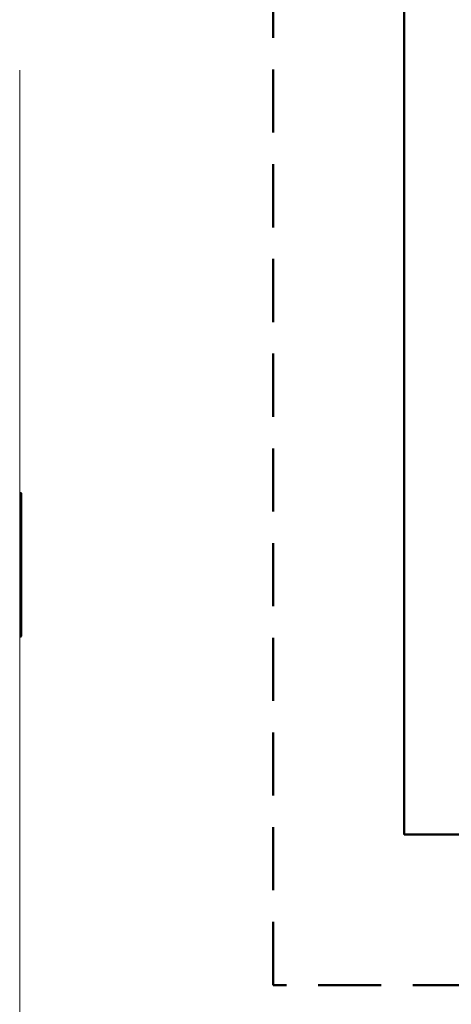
# Model space of a CAD drawing. Header units: millimetres. Extents: x -41881 to 54113, y -9946 to 101810.
# Tile 34 of 105: x -94 to 773, y 10190 to 12170. Entities that reach past the tile are written whole.
import ezdxf

# ---------------------------------------------------------------- set-up
doc = ezdxf.new("R2010")
doc.units = ezdxf.units.MM
doc.linetypes.add('DASHED', pattern=[19.05, 12.7, -6.35])
for name, color, linetype, lineweight in [('CERNA', 7, 'Continuous', 15), ('UT-potrubi_privodni', 3, 'Continuous', 50), ('UT-potrubi_zpetne', 3, 'DASHED', 50)]:
    doc.layers.add(name, color=color, linetype=linetype, lineweight=lineweight)

# ---------------------------------------------------------------- blocks, each defined once
blk = doc.blocks.new('CONDENSINOX_50_2')
at = {"layer": 'CERNA'}
for points in [[(743.7, 211.1), (743.7, 3773.7)], [(745.9, 2924.3), (743.8, 2924.3)], [(745.9, 2924.3), (748, 2922.1)], [(745.9, 2924.3), (745.9, 2633.6)], [(748, 2922.1), (748, 2635.7)], [(748, 2635.7), (745.9, 2633.6)], [(743.7, 2633.6), (745.9, 2633.6)]]:
    blk.add_lwpolyline(points, dxfattribs=at)

msp = doc.modelspace()

# ---------------------------------------------------------------- linework, layer by layer
at = {"layer": 'UT-potrubi_privodni', "ltscale": 10}
msp.add_lwpolyline([(1078.551, 10531.584), (678.216, 10531.584), (678.216, 15119.278), (-783.844, 15119.278)], dxfattribs=at)
at = {"layer": 'UT-potrubi_zpetne', "ltscale": 10}
msp.add_lwpolyline([(1203.446, 10228.696), (414.955, 10228.696), (414.955, 14691.129), (-783.844, 14691.129)], dxfattribs=at)

# ---------------------------------------------------------------- block references
at = {"layer": 'UT-potrubi_privodni', "ltscale": 10}
msp.add_blockref('CONDENSINOX_50_2', (-838.126, 8295.091), dxfattribs=at)

doc.saveas('drawing.dxf')
